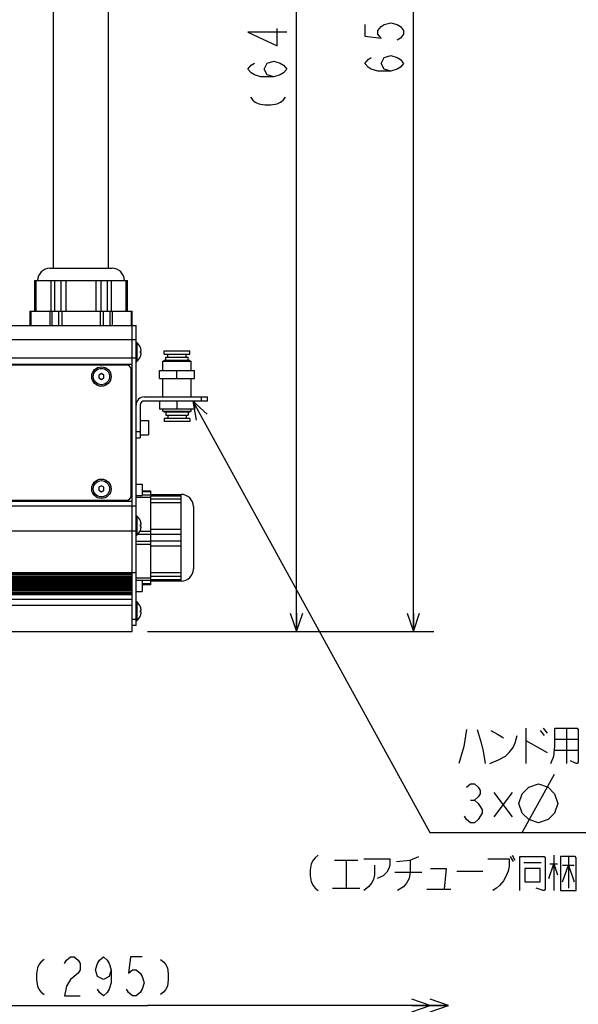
# Model space of a CAD drawing. Extents: x 0 to 594, y 0 to 420.
# Tile 34 of 67: x 372 to 427, y 105 to 202. Entities that reach past the tile are written whole.
import ezdxf

# ---------------------------------------------------------------- set-up
doc = ezdxf.new("R2010")
doc.units = 0
doc.header["$LTSCALE"] = 32.67
doc.layers.get('0').update_dxf_attribs({"linetype": 'CONTINUOUS'})
doc.layers.add('DRA_ITEM', color=7, linetype='CONTINUOUS')
doc.layers.add('DRIV_DIM', color=7, linetype='CONTINUOUS')
doc.styles.get("Standard").update_dxf_attribs({"font": 'txt', "width": 0.8})
doc.dimstyles.new('DIMSTYLE_1', dxfattribs={"dimtxt": 3.8, "dimasz": 1.8, "dimexe": 0.18, "dimexo": 0.0625, "dimgap": 0.09, "dimtad": 1, "dimdec": 3, "dimlfac": 5, "dimtxsty": 'STANDARD', "dimblk": 'OPEN', "dimblk1": 'OPEN', "dimblk2": 'OPEN', "dimcen": 0.09, "dimazin": 3, "dimtp": 0.001, "dimtm": 0.001, "dimtfac": 1, "dimtdec": 3, "dimtofl": 0, "dimtmove": 0, "dimatfit": 3, "dimtolj": 1})
doc.dimstyles.new('DIMSTYLE_2', dxfattribs={"dimtxt": 3.8, "dimasz": 1.8, "dimexe": 0.18, "dimexo": 0.0625, "dimgap": 0.09, "dimtad": 1, "dimdec": 0, "dimlfac": 5, "dimtxsty": 'STANDARD', "dimblk": 'OPEN', "dimblk1": 'OPEN', "dimblk2": 'OPEN', "dimcen": 0.09, "dimazin": 3, "dimtfac": 1, "dimtdec": 0, "dimtofl": 0, "dimtmove": 0, "dimatfit": 3, "dimtolj": 1})

# ---------------------------------------------------------------- blocks, each defined once
blk = doc.blocks.new('_OPEN')
at = {"color": 0, "linetype": 'BYBLOCK'}
for p, q in [((0, 0), (-1, 0.342)), ((-1, -0.342), (0, 0)), ((-1, 0), (0, 0))]:
    blk.add_line(p, q, dxfattribs=at)
blk = doc.blocks.new('*D6')
at = {"layer": 'DRIV_DIM', "color": 2, "linetype": 'CONTINUOUS'}
for p, q in [((344.318, 271.346), (400.914, 271.346)), ((398.914, 271.346), (398.914, 206.596)), ((398.914, 141.846), (398.914, 206.596)), ((384.318, 141.846), (400.914, 141.846))]:
    blk.add_line(p, q, dxfattribs=at)
at = {"layer": 'DRIV_DIM', "color": 2, "linetype": 'CONTINUOUS', "xscale": 1.8, "yscale": 1.8, "zscale": 1.8}
for p, rotation in [((398.914, 271.346), 90), ((398.914, 141.846), 270)]:
    blk.add_blockref('_OPEN', p, dxfattribs=dict(at, rotation=rotation))
blk = doc.blocks.new('*D7')
at = {"layer": 'DRIV_DIM', "color": 2, "linetype": 'CONTINUOUS'}
for p, q in [((260.218, 273.646), (412.367, 273.646)), ((410.367, 273.646), (410.367, 207.746)), ((410.367, 141.846), (410.367, 207.746)), ((384.318, 141.846), (412.367, 141.846))]:
    blk.add_line(p, q, dxfattribs=at)
at = {"layer": 'DRIV_DIM', "color": 2, "linetype": 'CONTINUOUS', "xscale": 1.8, "yscale": 1.8, "zscale": 1.8}
for p, rotation in [((410.367, 273.646), 90), ((410.367, 141.846), 270)]:
    blk.add_blockref('_OPEN', p, dxfattribs=dict(at, rotation=rotation))
blk = doc.blocks.new('_DOUBLE_OPEN')
at = {"color": 0, "linetype": 'BYBLOCK'}
for p, q in [((-1, 0), (-2, 0.342)), ((-2, -0.342), (-1, 0)), ((-2, 0), (-1, 0)), ((0, 0), (-1, 0.342)), ((-1, -0.342), (0, 0)), ((-1, 0), (0, 0))]:
    blk.add_line(p, q, dxfattribs=at)
blk = doc.blocks.new('*D26')
at = {"layer": 'DRIV_DIM', "color": 2, "linetype": 'CONTINUOUS'}
for p, q in [((354.818, 134.965), (354.818, 103.225)), ((354.818, 105.225), (384.318, 105.225)), ((413.818, 105.225), (384.318, 105.225))]:
    blk.add_line(p, q, dxfattribs=at)
at = {"layer": 'DRIV_DIM', "color": 2, "linetype": 'CONTINUOUS', "xscale": 1.8, "yscale": 1.8, "zscale": 1.8, "rotation": 180}
blk.add_blockref('_OPEN', (354.818, 105.225), dxfattribs=at)
at = {"layer": 'DRIV_DIM', "color": 2, "linetype": 'CONTINUOUS', "xscale": 1.8, "yscale": 1.8, "zscale": 1.8}
blk.add_blockref('_DOUBLE_OPEN', (413.818, 105.225), dxfattribs=at)

msp = doc.modelspace()

# ---------------------------------------------------------------- linework, layer by layer
at = {"color": 7, "linetype": 'CONTINUOUS'}
for p, q in [((375.11754, 177.4464), (375.11754, 225.41764)), ((380.51754, 177.4464), (380.51754, 225.41764)), ((374.76758, 177.4464), (380.86751, 177.4464)), ((373.26007, 176.2464), (382.37502, 176.2464)), ((373.26007, 176.2464), (373.26007, 173.2464)), ((382.37502, 173.2464), (382.37502, 176.2464)), ((372.80592, 173.2464), (382.82917, 173.2464)), ((372.80592, 173.2464), (372.80592, 171.8464)), ((382.82917, 171.8464), (382.82917, 173.2464)), ((340.41754, 171.8464), (383.21754, 171.8464)), ((382.81754, 141.8464), (382.81754, 171.8464)), ((383.21754, 142.4464), (383.21754, 171.8464)), ((383.21754, 170.1864), (383.27523, 170.1864)), ((383.27523, 170.1864), (383.27523, 168.3064)), ((383.63601, 169.6764), (383.63925, 169.6764)), ((383.63601, 169.3324), (383.71147, 169.3324)), ((383.71147, 169.1604), (383.63601, 169.1604)), ((385.96754, 169.0464), (385.96754, 169.3464)), ((385.96757, 169.3464), (388.46752, 169.3464)), ((385.96757, 169.0464), (388.46752, 169.0464)), ((386.31754, 168.7464), (386.31754, 169.0464)), ((388.11754, 168.7464), (388.11754, 169.0464)), ((388.46754, 169.0464), (388.46754, 169.3464)), ((340.81754, 168.0464), (382.81754, 168.0464)), ((382.31754, 167.9464), (341.31754, 167.9464)), ((383.21754, 168.3064), (383.27523, 168.3064)), ((383.63925, 168.8164), (383.63601, 168.8164)), ((385.81754, 167.4464), (385.81754, 168.3464)), ((385.81757, 168.3464), (388.61752, 168.3464)), ((385.96754, 168.3464), (385.96754, 168.4464)), ((385.96757, 168.4464), (388.46752, 168.4464)), ((386.11754, 168.4464), (386.11754, 168.7464)), ((386.11757, 168.7464), (388.31751, 168.7464)), ((388.31754, 168.4464), (388.31754, 168.7464)), ((388.46754, 168.3464), (388.46754, 168.4464)), ((388.61754, 167.4464), (388.61754, 168.3464)), ((379.81754, 167.13507), (379.56754, 166.99073)), ((379.56754, 166.99073), (379.56754, 166.70206)), ((380.06754, 166.99073), (379.81754, 167.13507)), ((380.06754, 166.70206), (380.06754, 166.99073)), ((382.71754, 155.1464), (382.71754, 167.5464)), ((385.51754, 167.4464), (388.91754, 167.4464)), ((385.51754, 166.6464), (385.51754, 167.4464)), ((387.21754, 166.6464), (387.21754, 167.4464)), ((388.91754, 166.6464), (388.91754, 167.4464)), ((379.56754, 166.70206), (379.81754, 166.55772)), ((379.81754, 166.55772), (380.06754, 166.70206)), ((385.51754, 166.6464), (388.91754, 166.6464)), ((385.81754, 164.8464), (385.81754, 166.6464)), ((388.61754, 164.8464), (388.61754, 166.6464)), ((383.61754, 164.0464), (383.61754, 160.8464)), ((384.01754, 164.8464), (390.21754, 164.8464)), ((390.21754, 164.4464), (384.01754, 164.4464)), ((385.51754, 164.4464), (385.51754, 163.6464)), ((387.21754, 164.4464), (387.21754, 163.6464)), ((388.91754, 164.4464), (388.91754, 163.6464)), ((390.21754, 164.4464), (390.21754, 164.8464)), ((388.91754, 163.6464), (385.51754, 163.6464)), ((385.81754, 163.4464), (385.81754, 163.6464)), ((385.81757, 163.4464), (388.61752, 163.4464)), ((385.96754, 163.4464), (385.96754, 163.3464)), ((388.46752, 163.3464), (385.96757, 163.3464)), ((386.11754, 163.3464), (386.11754, 163.0464)), ((386.11757, 163.0464), (388.31751, 163.0464)), ((386.31754, 163.0464), (386.31754, 162.7464)), ((388.11754, 163.0464), (388.11754, 162.7464)), ((388.31754, 163.3464), (388.31754, 163.0464)), ((388.46754, 163.4464), (388.46754, 163.3464)), ((388.61754, 163.4464), (388.61754, 163.6464)), ((383.61754, 162.5464), (384.41754, 162.5464)), ((384.41754, 162.5464), (384.41754, 161.1464)), ((385.96754, 162.7464), (385.96754, 162.4464)), ((388.46752, 162.7464), (385.96757, 162.7464)), ((388.46752, 162.4464), (385.96757, 162.4464)), ((388.46754, 162.7464), (388.46754, 162.4464)), ((383.61754, 161.1464), (384.41754, 161.1464)), ((383.21754, 160.8464), (383.61754, 160.8464)), ((383.21754, 156.3004), (383.81754, 156.3004)), ((383.81754, 156.3004), (383.81754, 155.2004)), ((379.81754, 156.13507), (379.56754, 155.99073)), ((379.56754, 155.99073), (379.56754, 155.70206)), ((379.56754, 155.70206), (379.81754, 155.55772)), ((380.06754, 155.99073), (379.81754, 156.13507)), ((379.81754, 155.55772), (380.06754, 155.70206)), ((380.06754, 155.70206), (380.06754, 155.99073)), ((383.81754, 155.6464), (384.61754, 155.6464)), ((384.61754, 155.6464), (384.61754, 146.4464)), ((340.81754, 154.6464), (382.81754, 154.6464)), ((341.31754, 154.7464), (382.31754, 154.7464)), ((383.21754, 155.2004), (383.81754, 155.2004)), ((384.61754, 155.2964), (387.61754, 155.2964)), ((387.61754, 146.7964), (387.61754, 155.2964)), ((388.81754, 154.0964), (388.81754, 147.9964)), ((383.21754, 153.1864), (383.27523, 153.1864)), ((383.27523, 153.1864), (383.27523, 151.3064)), ((383.63601, 152.6764), (383.63925, 152.6764)), ((383.63601, 152.3324), (383.71147, 152.3324)), ((383.71147, 152.1604), (383.63601, 152.1604)), ((383.63925, 151.8164), (383.63601, 151.8164)), ((383.21754, 151.3064), (383.27523, 151.3064)), ((383.21754, 146.8924), (383.81754, 146.8924)), ((383.81754, 146.8924), (383.81754, 145.7924)), ((387.61754, 146.7964), (384.61754, 146.7964)), ((383.21754, 145.7924), (383.81754, 145.7924)), ((384.61754, 146.4464), (383.81754, 146.4464)), ((340.81754, 145.0464), (382.81754, 145.0464)), ((383.21754, 144.7864), (383.27523, 144.7864)), ((383.27523, 144.7864), (383.27523, 142.9064)), ((383.63601, 144.2764), (383.63925, 144.2764)), ((383.63601, 143.9324), (383.71147, 143.9324)), ((383.71147, 143.7604), (383.63601, 143.7604)), ((383.21754, 142.9064), (383.27523, 142.9064)), ((383.63925, 143.4164), (383.63601, 143.4164)), ((340.81754, 141.8464), (382.81754, 141.8464)), ((383.21754, 142.4464), (382.81754, 142.4464))]:
    msp.add_line(p, q, dxfattribs=at)
at = {"color": 9, "linetype": 'CONTINUOUS'}
for p, q in [((373.39404, 176.2464), (373.39404, 173.2464)), ((374.87983, 173.2464), (374.87983, 176.2464)), ((375.24586, 173.2464), (375.24586, 176.2464)), ((375.83175, 176.2464), (375.83175, 173.2464)), ((376.33175, 176.2464), (376.33175, 173.2464)), ((379.30333, 173.2464), (379.30333, 176.2464)), ((379.80333, 173.2464), (379.80333, 176.2464)), ((380.38923, 176.2464), (380.38923, 173.2464)), ((380.75526, 176.2464), (380.75526, 173.2464)), ((382.24105, 173.2464), (382.24105, 176.2464)), ((372.88631, 173.2464), (372.88631, 171.8464)), ((374.78135, 171.8464), (374.78135, 173.2464)), ((375.00096, 171.8464), (375.00096, 173.2464)), ((375.6225, 173.2464), (375.6225, 171.8464)), ((375.9225, 173.2464), (375.9225, 171.8464)), ((379.71258, 171.8464), (379.71258, 173.2464)), ((380.01258, 171.8464), (380.01258, 173.2464)), ((380.63412, 173.2464), (380.63412, 171.8464)), ((380.85374, 173.2464), (380.85374, 171.8464)), ((382.74878, 171.8464), (382.74878, 173.2464)), ((340.41754, 171.82918), (383.21754, 171.82918)), ((383.21754, 170.44469), (340.41754, 170.44469)), ((383.21754, 168.63496), (340.41754, 168.63496)), ((389.61754, 164.4464), (389.61754, 164.8464)), ((383.21754, 161.4464), (383.61754, 161.4464)), ((383.81754, 155.56601), (384.61754, 155.56601)), ((384.61754, 154.98755), (383.21754, 154.98755)), ((384.61754, 155.20717), (383.81754, 155.20717)), ((384.61754, 155.16242), (387.61754, 155.16242)), ((387.61754, 154.82415), (384.61754, 154.82415)), ((387.61754, 154.45813), (384.61754, 154.45813)), ((340.41754, 154.17749), (383.21754, 154.17749)), ((340.41754, 151.72303), (383.21754, 151.72303)), ((383.58895, 151.70524), (384.61754, 151.70524)), ((384.61754, 151.88467), (387.61754, 151.88467)), ((384.61754, 150.68755), (383.21754, 150.68755)), ((383.38003, 151.40524), (384.61754, 151.40524)), ((384.61754, 151.38467), (387.61754, 151.38467)), ((387.61754, 150.70813), (384.61754, 150.70813)), ((384.61754, 150.38755), (383.21754, 150.38755)), ((387.61754, 150.20813), (384.61754, 150.20813)), ((340.41754, 147.63227), (383.21754, 147.63227)), ((384.61754, 147.63467), (387.61754, 147.63467)), ((340.81754, 147.5196), (382.81754, 147.5196)), ((340.81754, 147.433), (382.81754, 147.433)), ((382.81754, 147.25979), (340.81754, 147.25979)), ((382.81754, 147.17319), (340.81754, 147.17319)), ((340.81754, 147.1196), (382.81754, 147.1196)), ((340.81754, 147.033), (382.81754, 147.033)), ((382.81754, 146.85979), (340.81754, 146.85979)), ((382.81754, 146.77319), (340.81754, 146.77319)), ((340.81754, 146.7196), (382.81754, 146.7196)), ((383.21754, 147.10524), (384.61754, 147.10524)), ((383.81754, 146.88563), (384.61754, 146.88563)), ((384.61754, 147.26864), (387.61754, 147.26864)), ((387.61754, 146.93037), (384.61754, 146.93037)), ((340.81754, 146.633), (382.81754, 146.633)), ((382.81754, 146.45979), (340.81754, 146.45979)), ((382.81754, 146.37319), (340.81754, 146.37319)), ((340.81754, 146.3196), (382.81754, 146.3196)), ((340.81754, 146.233), (382.81754, 146.233)), ((382.81754, 146.05979), (340.81754, 146.05979)), ((382.81754, 145.97319), (340.81754, 145.97319)), ((340.81754, 145.9196), (382.81754, 145.9196)), ((340.81754, 145.833), (382.81754, 145.833)), ((384.61754, 146.52678), (383.81754, 146.52678)), ((382.81754, 145.65979), (340.81754, 145.65979)), ((382.81754, 145.57319), (340.81754, 145.57319)), ((382.81754, 145.4464), (340.81754, 145.4464)), ((340.81754, 144.4464), (382.81754, 144.4464)), ((383.21754, 143.0464), (382.81754, 143.0464))]:
    msp.add_line(p, q, dxfattribs=at)
at = {"color": 7, "linetype": 'CONTINUOUS'}
for centre, radius in [((379.81754, 166.8464), 0.95), ((379.81754, 166.8464), 0.8), ((379.81754, 155.8464), 0.95), ((379.81754, 155.8464), 0.8)]:
    msp.add_circle(centre, radius, dxfattribs=at)
for centre, radius, start, end in [((374.76754, 176.2464), 1.2, 90, 180), ((380.86754, 176.2464), 1.2, 0, 90), ((382.49754, 169.2464), 1.22, 20.6377935, 50.3980729), ((382.49754, 169.2464), 1.21697, 4.0523328, 20.6916182), ((382.49754, 169.2464), 1.14171, 355.6800659, 4.3199341), ((382.49754, 169.2464), 1.21697, 339.3083818, 355.9476672), ((382.31754, 167.5464), 0.4, 0, 90), ((382.49754, 169.2464), 1.22, 309.6019271, 339.3622065), ((384.01754, 164.0464), 0.8, 90, 180), ((384.01754, 164.0464), 0.4, 90, 180), ((382.31754, 155.1464), 0.4, 270, 360), ((387.61754, 154.0964), 1.2, 0, 90), ((382.49754, 152.2464), 1.22, 20.6377935, 50.3980729), ((382.49754, 152.2464), 1.21697, 4.0523328, 20.6916182), ((382.49754, 152.2464), 1.22, 309.6019271, 339.3622065), ((382.49754, 152.2464), 1.14171, 355.6800659, 4.3199341), ((382.49754, 152.2464), 1.21697, 339.3083818, 355.9476672), ((387.61754, 147.9964), 1.2, 270, 360), ((382.49754, 143.8464), 1.22, 20.6377935, 50.3980729), ((382.49754, 143.8464), 1.21697, 4.0523328, 20.6916182), ((382.49754, 143.8464), 1.14171, 355.6800659, 4.3199341), ((382.49754, 143.8464), 1.21697, 339.3083818, 355.9476672), ((382.49754, 143.8464), 1.22, 309.6019271, 339.3622065)]:
    msp.add_arc(centre, radius, start, end, dxfattribs=at)
at = {"layer": 'DRA_ITEM', "color": 2, "linetype": 'CONTINUOUS'}
for p, q in [((388.77271, 164.4464), (411.97679, 122.17092)), ((421.37538, 132.38343), (421.37538, 128.93967)), ((423.08538, 132.38343), (423.46537, 131.90841)), ((425.36538, 132.38343), (425.36538, 128.93967)), ((422.80038, 132.14592), (423.18037, 131.67093)), ((424.22538, 131.31467), (426.50538, 131.31467)), ((421.37538, 131.19592), (423.46537, 130.00842)), ((424.22538, 130.24593), (426.50538, 130.24593)), ((421.02705, 122.17091), (424.19369, 127.87093)), ((418.24035, 126.08967), (420.04537, 123.71467)), ((420.04537, 126.08967), (418.24035, 123.71467)), ((415.96036, 125.33758), (416.34038, 125.33758)), ((411.97679, 122.17092), (414.63037, 122.17092)), ((414.63037, 122.17092), (444.01703, 122.17092)), ((419.84539, 119.81243), (420.13039, 119.33743)), ((420.0354, 119.93118), (420.3204, 119.45619)), ((424.12039, 119.93118), (424.12039, 116.48744)), ((425.54539, 119.81243), (425.54539, 116.72494)), ((402.65039, 119.45619), (404.93039, 119.45619)), ((403.79039, 119.45619), (403.79039, 116.72494)), ((421.1754, 119.21868), (422.8854, 119.21868)), ((423.7404, 119.09993), (424.50037, 119.09993)), ((424.97539, 118.98119), (426.11538, 118.98119)), ((408.54039, 118.26867), (411.20038, 118.26867)), ((414.62037, 118.38743), (417.18541, 118.38743)), ((402.46038, 116.72494), (405.1204, 116.72494)), ((411.67539, 116.60619), (414.05038, 116.60619))]:
    msp.add_line(p, q, dxfattribs=at)
for points in [[(390.17849, 163.16468), (388.77271, 164.4464), (389.09912, 162.57224)], [(415.58037, 132.26467), (415.29537, 130.60217), (414.82036, 128.93967)], [(416.62538, 132.26467), (417.00537, 130.95843), (417.19538, 130.12718), (417.38535, 128.93967)], [(423.84536, 128.93967), (424.13036, 129.65216), (424.22538, 130.60217), (424.22538, 132.38343), (426.41035, 132.38343), (426.50538, 132.26467), (426.50538, 129.05842), (426.41035, 128.93967), (426.31537, 128.93967), (425.74537, 129.17717)], [(417.86036, 128.93967), (418.71536, 129.29592), (419.38035, 129.65216), (419.76037, 130.00842), (420.14036, 130.48342), (420.33037, 130.95843), (420.52039, 131.67093)], [(417.95535, 132.14592), (418.62038, 131.78966), (419.19038, 131.43342)], [(415.58037, 126.60425), (415.96036, 126.92092), (416.34038, 126.92092), (416.72037, 126.60425), (416.91038, 126.28758), (416.91038, 125.97092), (416.72037, 125.65425), (416.34038, 125.33758), (416.72037, 125.02091), (416.91038, 124.70426), (417.10035, 124.38759), (417.10035, 124.07092)], [(420.71036, 125.02091), (421.02705, 125.97092), (421.66038, 126.60425), (422.61037, 126.92092), (423.56036, 126.60425), (424.19369, 125.97092), (424.51038, 125.02091), (424.19369, 124.07092), (423.56036, 123.43759), (422.61037, 123.12092), (421.66038, 123.43759), (421.02705, 124.07092), (420.71036, 125.02091)], [(417.10035, 124.07092), (416.72037, 123.43759), (416.34038, 123.12092), (415.96036, 123.12092), (415.58037, 123.43759), (415.39036, 123.75426)], [(401.03538, 119.93118), (400.75038, 119.69369), (400.56041, 119.45619), (400.37039, 119.09993), (400.27541, 118.50618), (400.27541, 117.91243), (400.37039, 117.31869), (400.56041, 116.96243), (400.75038, 116.72494), (401.03538, 116.48744)], [(408.73041, 119.33743), (410.06038, 119.45619), (410.91538, 119.81243)], [(420.79538, 116.48744), (420.79538, 119.81243), (423.1704, 119.81243), (423.26539, 119.69369), (423.26539, 116.60619), (423.1704, 116.48744), (423.07538, 116.48744), (422.41039, 116.72494)], [(424.78537, 119.81243), (424.78537, 116.48744), (426.3054, 116.48744), (426.3054, 119.69369), (426.21041, 119.81243), (424.78537, 119.81243)], [(405.50039, 119.57494), (408.06538, 119.57494), (408.06538, 118.98119), (407.9704, 118.62493), (407.78038, 118.26867), (407.4004, 117.91243), (406.8304, 117.67493)], [(406.5454, 118.98119), (406.5454, 118.03119), (406.45041, 117.55618), (406.2604, 117.19994), (405.9754, 116.84368), (405.50039, 116.48744)], [(410.06038, 119.45619), (410.06038, 118.26867), (409.96539, 117.67493), (409.68039, 117.19994), (409.39539, 116.84368), (408.82539, 116.48744)], [(417.66038, 119.57494), (419.7504, 119.57494), (419.7504, 118.86244), (419.65538, 118.38743), (419.4654, 117.91243), (419.18041, 117.43744), (418.80038, 116.96243), (418.51538, 116.72494), (418.13539, 116.48744)], [(423.64538, 117.67493), (424.12039, 119.09993), (424.50037, 118.03119)], [(424.97539, 117.31869), (425.54539, 118.98119), (426.11538, 117.31869)], [(412.05538, 118.62493), (413.5754, 118.62493), (413.38539, 116.60619)], [(421.27039, 118.62493), (421.27039, 117.31869), (422.79038, 117.31869), (422.79038, 118.62493), (421.27039, 118.62493)]]:
    msp.add_lwpolyline(points, dxfattribs=at)
at = {"layer": 'DRIV_DIM', "color": 2, "linetype": 'CONTINUOUS'}
for points in [[(397.96401, 200.57861), (394.16403, 200.57861), (397.01402, 199.24861), (397.01402, 200.95861)], [(405.61691, 201.32571), (405.61691, 200.18571), (407.20023, 199.99572), (406.88358, 200.37571), (406.88358, 200.75571), (407.20023, 201.13572), (407.51692, 201.32571), (408.15026, 201.5157), (408.78359, 201.32571), (409.10024, 201.13572), (409.41693, 200.75571), (409.41693, 200.37571), (409.10024, 199.99572), (408.78359, 199.80571)], [(408.15026, 196.76572), (407.51692, 196.95571), (407.20023, 197.52571), (407.51692, 198.09571), (408.15026, 198.28572), (408.78359, 198.09571), (409.10024, 197.90572), (409.41693, 197.52571), (409.10024, 197.1457), (408.78359, 196.95571), (408.15026, 196.76572), (406.88358, 196.76572), (406.25025, 196.95571), (405.9336, 197.1457), (405.61691, 197.52571), (405.9336, 197.90572), (406.25025, 198.09571)], [(396.69734, 196.20861), (396.064, 196.39862), (395.74735, 196.96862), (396.064, 197.53862), (396.69734, 197.72861), (397.33068, 197.53862), (397.64736, 197.3486), (397.96401, 196.96862), (397.64736, 196.58861), (397.33068, 196.39862), (396.69734, 196.20861), (395.43067, 196.20861), (394.79733, 196.39862), (394.48068, 196.58861), (394.16403, 196.96862), (394.48068, 197.3486), (394.79733, 197.53862)], [(394.4015, 194.21361), (394.639, 193.92861), (394.87651, 193.73862), (395.23275, 193.5486), (395.8265, 193.45362), (396.42028, 193.45362), (397.01402, 193.5486), (397.37027, 193.73862), (397.60777, 193.92861), (397.84528, 194.21361)], [(374.20887, 109.73756), (373.92387, 109.50005), (373.73386, 109.26255), (373.54388, 108.9063), (373.44886, 108.31256), (373.44886, 107.7188), (373.54388, 107.12506), (373.73386, 106.76881), (373.92387, 106.5313), (374.20887, 106.29381)], [(376.20387, 109.34173), (376.39388, 109.65839), (376.77387, 109.97505), (377.15389, 109.97505), (377.53388, 109.65839), (377.72389, 109.34173), (377.72389, 108.70839), (377.53388, 108.39172), (377.15389, 108.07505), (376.77387, 107.75838), (376.39388, 107.12506), (376.20387, 106.17505), (377.72389, 106.17505)], [(380.76386, 108.70839), (380.57389, 108.07505), (380.00389, 107.75838), (379.43389, 108.07505), (379.24388, 108.70839), (379.43389, 109.34173), (379.62386, 109.65839), (380.00389, 109.97505), (380.38387, 109.65839), (380.57389, 109.34173), (380.76386, 108.70839), (380.76386, 107.44173), (380.57389, 106.80839), (380.38387, 106.49172), (380.00389, 106.17505), (379.62386, 106.49172), (379.43389, 106.80839)], [(383.80387, 109.97505), (382.66387, 109.97505), (382.47386, 108.39172), (382.85388, 108.70839), (383.23387, 108.70839), (383.61386, 108.39172), (383.80387, 108.07505), (383.99388, 107.44173), (383.80387, 106.80839), (383.61386, 106.49172), (383.23387, 106.17505), (382.85388, 106.17505), (382.47386, 106.49172), (382.28388, 106.80839)], [(385.60889, 109.73756), (385.89389, 109.50005), (386.08387, 109.26255), (386.27388, 108.9063), (386.36887, 108.31256), (386.36887, 107.7188), (386.27388, 107.12506), (386.08387, 106.76881), (385.89389, 106.5313), (385.60889, 106.29381)]]:
    msp.add_lwpolyline(points, dxfattribs=at)

# ---------------------------------------------------------------- dimensions: what is measured, and where the dimension line sits
dim = msp.add_linear_dim(base=(410.36691, 141.8464), p1=(260.21751, 273.6464), p2=(384.31754, 141.8464), angle=270, dimstyle='DIMSTYLE_1', dxfattribs=at)
dim.commit()
dim.dimension.update_dxf_attribs({"geometry": '*D7', "text_midpoint": (409.41691, 196.00571), "dimtype": 160})
dim = msp.add_linear_dim(base=(398.914013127, 271.346396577), p1=(384.3175431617, 141.846396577), p2=(344.3175431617, 271.346396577), angle=90, text='｡ﾊ<>｡ﾋ', dimstyle='DIMSTYLE_2', dxfattribs=at)
dim.commit()
dim.dimension.update_dxf_attribs({"geometry": '*D6', "text_midpoint": (397.964013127, 192.4086114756), "dimtype": 160})
dim = msp.add_linear_dim(base=(413.81754, 105.22506), p1=(354.81754, 134.96489), p2=(413.81754, 106.22506), text='｡ﾊ<>｡ﾋ', dimstyle='DIMSTYLE_1', override={"dimblk2": '_DOUBLE_OPEN', "dimsah": 1}, dxfattribs=at)
dim.commit()
dim.dimension.update_dxf_attribs({"geometry": '*D26', "text_midpoint": (372.40387, 106.17506), "dimtype": 160})

doc.saveas('drawing.dxf')
